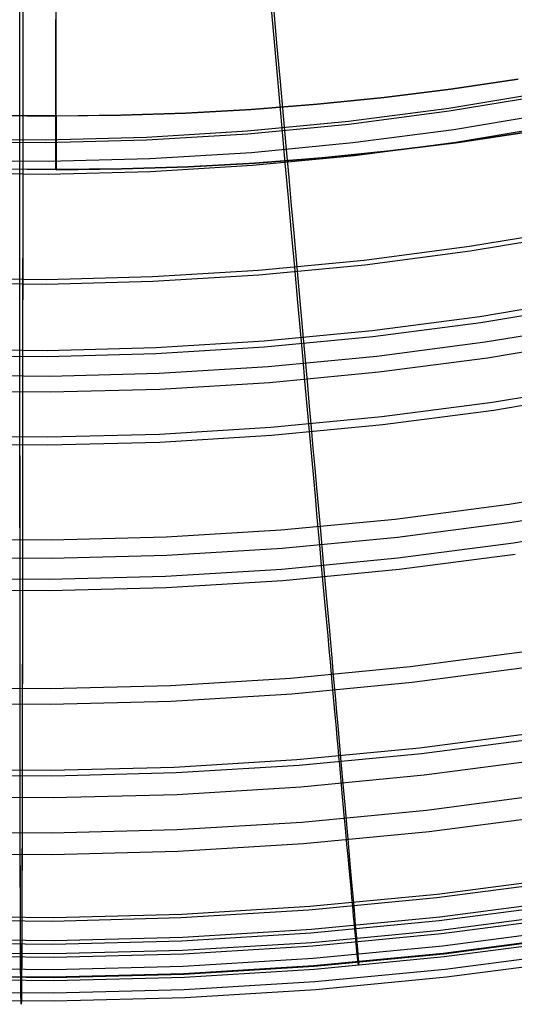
# Model space of a CAD drawing. Header units: millimetres. Extents: x 20498 to 21098, y 1199 to 1799.
# Tile 15 of 110: x 20798 to 20837, y 1199 to 1277. Entities that reach past the tile are written whole.
import ezdxf

# ---------------------------------------------------------------- set-up
doc = ezdxf.new("R2010")
doc.units = ezdxf.units.MM
doc.layers.add('Rico Pouf Ferm Living', color=7, linetype='Continuous', true_color=0x000000)

msp = doc.modelspace()

# ---------------------------------------------------------------- linework, layer by layer
at = {"layer": 'Rico Pouf Ferm Living'}
for p, q in [((20800.563, 1269.548, 65.239), (20800.563, 1728.9, 65.191)), ((20797.906, 1279.761, 381.635), (20797.905, 1276.935, 380.021)), ((20818.009, 1273.958, 57.133), (20817.514, 1279.446, 56.608)), ((20797.907, 1278.902, 383.409), (20797.906, 1276.047, 381.779)), ((20797.678, 1272.861, 55.131), (20797.677, 1278.405, 54.603)), ((20797.679, 1273.043, 57.122), (20797.679, 1278.553, 56.597)), ((20817.834, 1277.832, 380.032), (20818.084, 1275.043, 378.363)), ((20800.532, 1269.554, 10.807), (20800.532, 1277.209, 10.806)), ((20797.905, 1276.935, 380.021), (20797.904, 1274.134, 378.352)), ((20797.906, 1276.047, 381.779), (20797.905, 1273.217, 380.093)), ((20818.084, 1275.043, 378.363), (20818.332, 1272.286, 376.64)), ((20797.904, 1274.134, 378.352), (20797.903, 1271.366, 376.629)), ((20818.493, 1268.598, 57.766), (20818.009, 1273.958, 57.133)), ((20797.905, 1273.217, 380.093), (20797.904, 1270.417, 378.349)), ((20797.678, 1267.436, 55.77), (20797.678, 1272.861, 55.131)), ((20797.68, 1267.661, 57.755), (20797.679, 1273.043, 57.122)), ((20831.863, 1271.678, 10.826), (20837.194, 1272.467, 10.829)), ((20837.225, 1272.462, 65.261), (20831.894, 1271.673, 65.257)), ((20818.332, 1272.286, 376.64), (20818.576, 1269.57, 374.862)), ((20826.556, 1271.017, 10.822), (20831.863, 1271.678, 10.826)), ((20831.894, 1271.673, 65.257), (20826.587, 1271.012, 65.254)), ((20797.903, 1271.366, 376.629), (20797.901, 1268.639, 374.851)), ((20821.279, 1270.483, 10.819), (20826.556, 1271.017, 10.822)), ((20826.587, 1271.012, 65.254), (20821.31, 1270.477, 65.251)), ((20831.731, 1270.175, 57.775), (20839.662, 1271.495, 57.781)), ((20831.763, 1269.952, 55.79), (20839.702, 1271.274, 55.796)), ((20797.904, 1270.417, 378.349), (20797.903, 1267.657, 376.55)), ((20810.825, 1269.782, 10.813), (20816.034, 1270.072, 10.816)), ((20816.065, 1270.066, 65.248), (20810.856, 1269.777, 65.245)), ((20816.034, 1270.072, 10.816), (20821.279, 1270.483, 10.819)), ((20821.31, 1270.477, 65.251), (20816.065, 1270.066, 65.248)), ((20823.758, 1269.131, 57.77), (20831.731, 1270.175, 57.775)), ((20800.532, 1269.554, 10.807), (20795.408, 1269.61, 10.804)), ((20795.438, 1269.605, 65.236), (20800.563, 1269.548, 65.239)), ((20800.532, 1269.554, 10.807), (20805.657, 1269.61, 10.81)), ((20800.532, 1269.459, 10.808), (20800.532, 1269.554, 10.807)), ((20800.532, 1269.364, 10.812), (20800.532, 1269.459, 10.808)), ((20800.532, 1269.268, 10.819), (20800.532, 1269.364, 10.812)), ((20800.532, 1269.171, 10.829), (20800.532, 1269.268, 10.819)), ((20805.688, 1269.605, 65.242), (20800.563, 1269.548, 65.239)), ((20800.563, 1269.548, 65.239), (20800.563, 1269.454, 65.237)), ((20800.563, 1269.454, 65.237), (20800.563, 1269.548, 65.239)), ((20800.563, 1269.454, 65.237), (20800.563, 1269.359, 65.233)), ((20800.563, 1269.359, 65.233), (20800.563, 1269.454, 65.237)), ((20800.563, 1269.359, 65.233), (20800.563, 1269.263, 65.226)), ((20800.563, 1269.263, 65.226), (20800.563, 1269.359, 65.233)), ((20800.563, 1269.263, 65.226), (20800.563, 1269.166, 65.217)), ((20800.563, 1269.166, 65.217), (20800.563, 1269.263, 65.226)), ((20805.657, 1269.61, 10.81), (20810.825, 1269.782, 10.813)), ((20810.856, 1269.777, 65.245), (20805.688, 1269.605, 65.242)), ((20818.576, 1269.57, 374.862), (20818.816, 1266.902, 373.031)), ((20823.783, 1268.908, 55.784), (20831.763, 1269.952, 55.79)), ((20832.119, 1268.487, 373.04), (20840.09, 1269.814, 373.046)), ((20797.901, 1268.639, 374.851), (20797.9, 1265.961, 373.02)), ((20800.532, 1269.074, 10.841), (20800.532, 1269.171, 10.829)), ((20800.532, 1268.976, 10.857), (20800.532, 1269.074, 10.841)), ((20800.532, 1268.878, 10.876), (20800.532, 1268.976, 10.857)), ((20800.532, 1268.78, 10.898), (20800.532, 1268.878, 10.876)), ((20800.532, 1268.681, 10.923), (20800.532, 1268.78, 10.898)), ((20800.532, 1268.582, 10.951), (20800.532, 1268.681, 10.923)), ((20800.532, 1268.482, 10.982), (20800.532, 1268.582, 10.951)), ((20800.532, 1268.383, 11.017), (20800.532, 1268.482, 10.982)), ((20800.563, 1269.166, 65.217), (20800.563, 1269.069, 65.204)), ((20800.563, 1269.069, 65.204), (20800.563, 1269.166, 65.217)), ((20800.563, 1269.069, 65.204), (20800.563, 1268.971, 65.188)), ((20800.563, 1268.971, 65.188), (20800.563, 1269.069, 65.204)), ((20800.563, 1268.971, 65.188), (20800.563, 1268.873, 65.17)), ((20800.563, 1268.873, 65.17), (20800.563, 1268.971, 65.188)), ((20800.563, 1268.873, 65.17), (20800.563, 1268.774, 65.148)), ((20800.563, 1268.774, 65.148), (20800.563, 1268.873, 65.17)), ((20800.563, 1268.774, 65.148), (20800.563, 1268.675, 65.123)), ((20800.563, 1268.675, 65.123), (20800.563, 1268.774, 65.148)), ((20800.563, 1268.675, 65.123), (20800.563, 1268.576, 65.095)), ((20800.563, 1268.576, 65.095), (20800.563, 1268.675, 65.123)), ((20800.563, 1268.576, 65.095), (20800.563, 1268.477, 65.063)), ((20800.563, 1268.477, 65.063), (20800.563, 1268.576, 65.095)), ((20800.563, 1268.477, 65.063), (20800.563, 1268.378, 65.029)), ((20800.563, 1268.378, 65.029), (20800.563, 1268.477, 65.063)), ((20815.754, 1268.365, 57.765), (20823.758, 1269.131, 57.77)), ((20815.771, 1268.14, 55.779), (20823.783, 1268.908, 55.784)), ((20818.743, 1265.828, 58.153), (20818.493, 1268.598, 57.766)), ((20824.107, 1267.438, 373.035), (20832.119, 1268.487, 373.04)), ((20832.269, 1267.482, 374.716), (20840.274, 1268.814, 374.722)), ((20791.651, 1267.737, 57.752), (20799.691, 1267.667, 57.756)), ((20799.691, 1267.667, 57.756), (20807.729, 1267.876, 57.76)), ((20800.532, 1268.284, 11.055), (20800.532, 1268.383, 11.017)), ((20800.533, 1268.185, 11.096), (20800.532, 1268.284, 11.055)), ((20800.533, 1268.086, 11.141), (20800.533, 1268.185, 11.096)), ((20800.533, 1267.988, 11.189), (20800.533, 1268.086, 11.141)), ((20800.533, 1267.89, 11.24), (20800.533, 1267.988, 11.189)), ((20800.533, 1267.793, 11.295), (20800.533, 1267.89, 11.24)), ((20800.533, 1267.696, 11.353), (20800.533, 1267.793, 11.295)), ((20800.533, 1267.6, 11.415), (20800.533, 1267.696, 11.353)), ((20800.563, 1268.378, 65.029), (20800.563, 1268.279, 64.991)), ((20800.563, 1268.279, 64.991), (20800.563, 1268.378, 65.029)), ((20800.563, 1268.279, 64.991), (20800.563, 1268.18, 64.949)), ((20800.563, 1268.18, 64.949), (20800.563, 1268.279, 64.991)), ((20800.563, 1268.18, 64.949), (20800.563, 1268.081, 64.905)), ((20800.563, 1268.081, 64.905), (20800.563, 1268.18, 64.949)), ((20800.563, 1268.081, 64.905), (20800.563, 1267.983, 64.857)), ((20800.563, 1267.983, 64.857), (20800.563, 1268.081, 64.905)), ((20800.563, 1267.983, 64.857), (20800.563, 1267.885, 64.805)), ((20800.563, 1267.885, 64.805), (20800.563, 1267.983, 64.857)), ((20800.563, 1267.885, 64.805), (20800.563, 1267.787, 64.75)), ((20800.563, 1267.787, 64.75), (20800.563, 1267.885, 64.805)), ((20800.563, 1267.787, 64.75), (20800.563, 1267.691, 64.692)), ((20800.563, 1267.691, 64.692), (20800.563, 1267.787, 64.75)), ((20800.563, 1267.691, 64.692), (20800.563, 1267.595, 64.631)), ((20800.563, 1267.595, 64.631), (20800.563, 1267.691, 64.692)), ((20807.729, 1267.876, 57.76), (20815.754, 1268.365, 57.765)), ((20807.737, 1267.652, 55.775), (20815.771, 1268.14, 55.779)), ((20832.446, 1267.463, 16.269), (20837.876, 1268.268, 16.273)), ((20837.888, 1268.265, 38.046), (20832.458, 1267.461, 38.042)), ((20832.471, 1267.459, 59.815), (20837.901, 1268.263, 59.818)), ((20791.644, 1267.512, 55.767), (20799.692, 1267.442, 55.771)), ((20797.679, 1264.627, 56.16), (20797.678, 1267.436, 55.77)), ((20797.68, 1264.88, 58.142), (20797.68, 1267.661, 57.755)), ((20797.903, 1267.657, 376.55), (20797.901, 1264.944, 374.696)), ((20799.692, 1267.442, 55.771), (20807.737, 1267.652, 55.775)), ((20800.533, 1267.505, 11.48), (20800.533, 1267.6, 11.415)), ((20800.533, 1267.411, 11.548), (20800.533, 1267.505, 11.48)), ((20800.533, 1267.318, 11.619), (20800.533, 1267.411, 11.548)), ((20800.533, 1267.226, 11.694), (20800.533, 1267.318, 11.619)), ((20800.533, 1267.135, 11.772), (20800.533, 1267.226, 11.694)), ((20800.533, 1267.046, 11.853), (20800.533, 1267.135, 11.772)), ((20800.533, 1266.959, 11.937), (20800.533, 1267.046, 11.853)), ((20800.533, 1266.873, 12.024), (20800.533, 1266.959, 11.937)), ((20800.563, 1266.954, 64.109), (20800.562, 1266.868, 64.022)), ((20800.562, 1266.868, 64.022), (20800.563, 1266.954, 64.109)), ((20800.563, 1267.595, 64.631), (20800.563, 1267.5, 64.566)), ((20800.563, 1267.5, 64.566), (20800.563, 1267.595, 64.631)), ((20800.563, 1267.5, 64.566), (20800.563, 1267.406, 64.498)), ((20800.563, 1267.406, 64.498), (20800.563, 1267.5, 64.566)), ((20800.563, 1267.406, 64.498), (20800.563, 1267.313, 64.426)), ((20800.563, 1267.313, 64.426), (20800.563, 1267.406, 64.498)), ((20800.563, 1267.313, 64.426), (20800.563, 1267.221, 64.352)), ((20800.563, 1267.221, 64.352), (20800.563, 1267.313, 64.426)), ((20800.563, 1267.221, 64.352), (20800.563, 1267.13, 64.274)), ((20800.563, 1267.13, 64.274), (20800.563, 1267.221, 64.352)), ((20800.563, 1267.13, 64.274), (20800.563, 1267.041, 64.193)), ((20800.563, 1267.041, 64.193), (20800.563, 1267.13, 64.274)), ((20800.563, 1267.041, 64.193), (20800.563, 1266.954, 64.109)), ((20800.563, 1266.954, 64.109), (20800.563, 1267.041, 64.193)), ((20816.064, 1266.668, 373.029), (20824.107, 1267.438, 373.035)), ((20818.816, 1266.902, 373.031), (20819.017, 1264.667, 371.425)), ((20824.223, 1266.429, 374.71), (20832.269, 1267.482, 374.716)), ((20827.041, 1266.79, 16.266), (20832.446, 1267.463, 16.269)), ((20832.458, 1267.461, 38.042), (20827.054, 1266.788, 38.039)), ((20827.066, 1266.786, 59.812), (20832.471, 1267.459, 59.815)), ((20799.921, 1265.967, 373.021), (20807.999, 1266.177, 373.025)), ((20800.533, 1266.788, 12.114), (20800.533, 1266.873, 12.024)), ((20800.533, 1266.706, 12.207), (20800.533, 1266.788, 12.114)), ((20800.533, 1266.625, 12.303), (20800.533, 1266.706, 12.207)), ((20800.533, 1266.546, 12.401), (20800.533, 1266.625, 12.303)), ((20800.533, 1266.469, 12.502), (20800.533, 1266.546, 12.401)), ((20800.533, 1266.394, 12.606), (20800.533, 1266.469, 12.502)), ((20800.533, 1266.322, 12.711), (20800.533, 1266.394, 12.606)), ((20800.533, 1266.251, 12.819), (20800.533, 1266.322, 12.711)), ((20800.534, 1266.183, 12.93), (20800.533, 1266.251, 12.819)), ((20800.534, 1266.118, 13.042), (20800.534, 1266.183, 12.93)), ((20800.534, 1266.054, 13.156), (20800.534, 1266.118, 13.042)), ((20800.562, 1266.868, 64.022), (20800.562, 1266.783, 63.932)), ((20800.562, 1266.783, 63.932), (20800.562, 1266.868, 64.022)), ((20800.562, 1266.783, 63.932), (20800.562, 1266.701, 63.839)), ((20800.562, 1266.701, 63.839), (20800.562, 1266.783, 63.932)), ((20800.562, 1266.701, 63.839), (20800.562, 1266.62, 63.743)), ((20800.562, 1266.62, 63.743), (20800.562, 1266.701, 63.839)), ((20800.562, 1266.62, 63.743), (20800.562, 1266.541, 63.645)), ((20800.562, 1266.541, 63.645), (20800.562, 1266.62, 63.743)), ((20800.562, 1266.541, 63.645), (20800.562, 1266.464, 63.544)), ((20800.562, 1266.464, 63.544), (20800.562, 1266.541, 63.645)), ((20800.562, 1266.464, 63.544), (20800.562, 1266.389, 63.44)), ((20800.562, 1266.389, 63.44), (20800.562, 1266.464, 63.544)), ((20800.562, 1266.389, 63.44), (20800.562, 1266.317, 63.335)), ((20800.562, 1266.317, 63.335), (20800.562, 1266.389, 63.44)), ((20800.562, 1266.317, 63.335), (20800.562, 1266.246, 63.227)), ((20800.562, 1266.246, 63.227), (20800.562, 1266.317, 63.335)), ((20800.562, 1266.246, 63.227), (20800.562, 1266.178, 63.116)), ((20800.562, 1266.178, 63.116), (20800.562, 1266.246, 63.227)), ((20800.562, 1266.178, 63.116), (20800.562, 1266.113, 63.004)), ((20800.562, 1266.113, 63.004), (20800.562, 1266.178, 63.116)), ((20800.562, 1266.113, 63.004), (20800.562, 1266.049, 62.89)), ((20800.562, 1266.049, 62.89), (20800.562, 1266.113, 63.004)), ((20807.999, 1266.177, 373.025), (20816.064, 1266.668, 373.029)), ((20816.144, 1265.655, 374.705), (20824.223, 1266.429, 374.71)), ((20816.324, 1265.828, 16.26), (20821.666, 1266.246, 16.263)), ((20821.678, 1266.244, 38.036), (20816.336, 1265.825, 38.033)), ((20816.349, 1265.823, 59.805), (20821.691, 1266.242, 59.809)), ((20821.666, 1266.246, 16.263), (20827.041, 1266.79, 16.266)), ((20827.054, 1266.788, 38.039), (20821.678, 1266.244, 38.036)), ((20821.691, 1266.242, 59.809), (20827.066, 1266.786, 59.812)), ((20791.842, 1266.037, 373.017), (20799.921, 1265.967, 373.021)), ((20795.316, 1265.357, 16.247), (20800.535, 1265.3, 16.25)), ((20800.548, 1265.298, 38.023), (20795.328, 1265.355, 38.02)), ((20800.56, 1265.296, 59.796), (20795.34, 1265.353, 59.793)), ((20797.9, 1265.961, 373.02), (20797.899, 1263.716, 371.414)), ((20800.534, 1265.993, 13.272), (20800.534, 1266.054, 13.156)), ((20800.534, 1265.935, 13.389), (20800.534, 1265.993, 13.272)), ((20800.534, 1265.879, 13.508), (20800.534, 1265.935, 13.389)), ((20800.534, 1265.826, 13.629), (20800.534, 1265.879, 13.508)), ((20800.534, 1265.775, 13.75), (20800.534, 1265.826, 13.629)), ((20800.534, 1265.727, 13.873), (20800.534, 1265.775, 13.75)), ((20800.534, 1265.682, 13.997), (20800.534, 1265.727, 13.873)), ((20800.534, 1265.639, 14.121), (20800.534, 1265.682, 13.997)), ((20800.534, 1265.599, 14.247), (20800.534, 1265.639, 14.121)), ((20800.534, 1265.561, 14.373), (20800.534, 1265.599, 14.247)), ((20800.534, 1265.526, 14.499), (20800.534, 1265.561, 14.373)), ((20800.535, 1265.494, 14.626), (20800.534, 1265.526, 14.499)), ((20800.535, 1265.464, 14.753), (20800.535, 1265.494, 14.626)), ((20800.535, 1265.437, 14.88), (20800.535, 1265.464, 14.753)), ((20800.535, 1265.412, 15.006), (20800.535, 1265.437, 14.88)), ((20800.535, 1265.39, 15.133), (20800.535, 1265.412, 15.006)), ((20800.535, 1265.371, 15.26), (20800.535, 1265.39, 15.133)), ((20800.535, 1265.354, 15.386), (20800.535, 1265.371, 15.26)), ((20800.535, 1265.3, 16.25), (20805.755, 1265.357, 16.253)), ((20800.535, 1265.339, 15.512), (20800.535, 1265.354, 15.386)), ((20800.535, 1265.327, 15.637), (20800.535, 1265.339, 15.512)), ((20800.535, 1265.317, 15.761), (20800.535, 1265.327, 15.637)), ((20805.767, 1265.355, 38.026), (20800.548, 1265.298, 38.023)), ((20800.56, 1265.296, 59.796), (20805.78, 1265.353, 59.799)), ((20800.561, 1265.335, 60.534), (20800.56, 1265.323, 60.409)), ((20800.56, 1265.323, 60.409), (20800.561, 1265.335, 60.534)), ((20800.562, 1265.77, 62.296), (20800.561, 1265.722, 62.173)), ((20800.561, 1265.722, 62.173), (20800.562, 1265.77, 62.296)), ((20800.561, 1265.722, 62.173), (20800.561, 1265.677, 62.049)), ((20800.561, 1265.677, 62.049), (20800.561, 1265.722, 62.173)), ((20800.561, 1265.677, 62.049), (20800.561, 1265.634, 61.925)), ((20800.561, 1265.634, 61.925), (20800.561, 1265.677, 62.049)), ((20800.561, 1265.634, 61.925), (20800.561, 1265.594, 61.799)), ((20800.561, 1265.594, 61.799), (20800.561, 1265.634, 61.925)), ((20800.561, 1265.594, 61.799), (20800.561, 1265.556, 61.674)), ((20800.561, 1265.556, 61.674), (20800.561, 1265.594, 61.799)), ((20800.561, 1265.556, 61.674), (20800.561, 1265.522, 61.547)), ((20800.561, 1265.522, 61.547), (20800.561, 1265.556, 61.674)), ((20800.561, 1265.522, 61.547), (20800.561, 1265.489, 61.421)), ((20800.561, 1265.489, 61.421), (20800.561, 1265.522, 61.547)), ((20800.561, 1265.489, 61.421), (20800.561, 1265.46, 61.294)), ((20800.561, 1265.46, 61.294), (20800.561, 1265.489, 61.421)), ((20800.561, 1265.46, 61.294), (20800.561, 1265.432, 61.167)), ((20800.561, 1265.432, 61.167), (20800.561, 1265.46, 61.294)), ((20800.561, 1265.432, 61.167), (20800.561, 1265.408, 61.04)), ((20800.561, 1265.408, 61.04), (20800.561, 1265.432, 61.167)), ((20800.561, 1265.408, 61.04), (20800.561, 1265.386, 60.913)), ((20800.561, 1265.386, 60.913), (20800.561, 1265.408, 61.04)), ((20800.561, 1265.386, 60.913), (20800.561, 1265.366, 60.786)), ((20800.561, 1265.366, 60.786), (20800.561, 1265.386, 60.913)), ((20800.561, 1265.366, 60.786), (20800.561, 1265.349, 60.66)), ((20800.561, 1265.349, 60.66), (20800.561, 1265.366, 60.786)), ((20800.561, 1265.349, 60.66), (20800.561, 1265.335, 60.534)), ((20800.561, 1265.335, 60.534), (20800.561, 1265.349, 60.66)), ((20800.562, 1266.049, 62.89), (20800.562, 1265.989, 62.774)), ((20800.562, 1265.989, 62.774), (20800.562, 1266.049, 62.89)), ((20800.562, 1265.989, 62.774), (20800.562, 1265.93, 62.657)), ((20800.562, 1265.93, 62.657), (20800.562, 1265.989, 62.774)), ((20800.562, 1265.93, 62.657), (20800.562, 1265.874, 62.538)), ((20800.562, 1265.874, 62.538), (20800.562, 1265.93, 62.657)), ((20800.562, 1265.874, 62.538), (20800.562, 1265.821, 62.418)), ((20800.562, 1265.821, 62.418), (20800.562, 1265.874, 62.538)), ((20800.562, 1265.821, 62.418), (20800.562, 1265.77, 62.296)), ((20800.562, 1265.77, 62.296), (20800.562, 1265.821, 62.418)), ((20805.755, 1265.357, 16.253), (20811.019, 1265.532, 16.257)), ((20811.031, 1265.53, 38.029), (20805.767, 1265.355, 38.026)), ((20805.78, 1265.353, 59.799), (20811.044, 1265.528, 59.802)), ((20808.044, 1265.162, 374.701), (20816.144, 1265.655, 374.705)), ((20811.019, 1265.532, 16.257), (20816.324, 1265.828, 16.26)), ((20816.336, 1265.825, 38.033), (20811.031, 1265.53, 38.029)), ((20811.044, 1265.528, 59.802), (20816.349, 1265.823, 59.805)), ((20818.994, 1263.054, 58.591), (20818.743, 1265.828, 58.153)), ((20791.817, 1265.021, 374.693), (20799.931, 1264.951, 374.696)), ((20797.679, 1261.808, 56.604), (20797.679, 1264.627, 56.16)), ((20797.68, 1262.094, 58.58), (20797.68, 1264.88, 58.142)), ((20797.901, 1264.944, 374.696), (20797.9, 1262.67, 373.068)), ((20799.931, 1264.951, 374.696), (20808.044, 1265.162, 374.701)), ((20800.535, 1265.309, 15.885), (20800.535, 1265.317, 15.761)), ((20800.535, 1265.304, 16.008), (20800.535, 1265.309, 15.885)), ((20800.535, 1265.3, 16.25), (20800.535, 1265.304, 16.008)), ((20800.56, 1265.296, 59.796), (20800.535, 1265.3, 16.25)), ((20800.56, 1265.323, 60.409), (20800.56, 1265.313, 60.285)), ((20800.56, 1265.313, 60.285), (20800.56, 1265.323, 60.409)), ((20800.56, 1265.313, 60.285), (20800.56, 1265.305, 60.161)), ((20800.56, 1265.305, 60.161), (20800.56, 1265.313, 60.285)), ((20800.56, 1265.305, 60.161), (20800.56, 1265.3, 60.039)), ((20800.56, 1265.3, 60.039), (20800.56, 1265.305, 60.161)), ((20800.56, 1265.3, 60.039), (20800.56, 1265.296, 59.796)), ((20800.56, 1265.296, 59.796), (20800.56, 1265.3, 60.039)), ((20819.017, 1264.667, 371.425), (20819.215, 1262.466, 369.775)), ((20797.899, 1263.716, 371.414), (20797.898, 1261.506, 369.763)), ((20819.243, 1260.295, 59.086), (20818.994, 1263.054, 58.591)), ((20797.9, 1262.67, 373.068), (20797.899, 1260.428, 371.394)), ((20819.215, 1262.466, 369.775), (20819.409, 1260.298, 368.077)), ((20797.679, 1259, 57.105), (20797.679, 1261.808, 56.604)), ((20797.681, 1259.324, 59.075), (20797.68, 1262.094, 58.58)), ((20797.898, 1261.506, 369.763), (20797.897, 1259.329, 368.065)), ((20797.899, 1260.428, 371.394), (20797.898, 1258.22, 369.672)), ((20819.489, 1257.574, 59.643), (20819.243, 1260.295, 59.086)), ((20819.409, 1260.298, 368.077), (20819.601, 1258.163, 366.33)), ((20833.359, 1259.226, 59.652), (20841.669, 1260.609, 59.659)), ((20833.412, 1258.861, 57.692), (20841.735, 1260.246, 57.699)), ((20797.681, 1256.592, 59.631), (20797.681, 1259.324, 59.075)), ((20797.897, 1259.329, 368.065), (20797.896, 1257.186, 366.318)), ((20825.006, 1258.133, 59.647), (20833.359, 1259.226, 59.652)), ((20797.68, 1256.223, 57.671), (20797.679, 1259, 57.105)), ((20825.046, 1257.766, 57.686), (20833.412, 1258.861, 57.692)), ((20797.898, 1258.22, 369.672), (20797.897, 1256.045, 367.899)), ((20816.619, 1257.329, 59.641), (20825.006, 1258.133, 59.647)), ((20816.647, 1256.962, 57.681), (20825.046, 1257.766, 57.686)), ((20819.743, 1254.759, 60.304), (20819.489, 1257.574, 59.643)), ((20819.601, 1258.163, 366.33), (20819.79, 1256.06, 364.531)), ((20797.896, 1257.186, 366.318), (20797.894, 1255.074, 364.519)), ((20799.789, 1256.599, 59.632), (20808.21, 1256.818, 59.637)), ((20808.21, 1256.818, 59.637), (20816.619, 1257.329, 59.641)), ((20808.225, 1256.449, 57.676), (20816.647, 1256.962, 57.681)), ((20791.353, 1256.303, 57.668), (20799.79, 1256.229, 57.672)), ((20791.364, 1256.672, 59.629), (20799.789, 1256.599, 59.632)), ((20797.68, 1253.343, 58.345), (20797.68, 1256.223, 57.671)), ((20797.682, 1253.766, 60.292), (20797.681, 1256.592, 59.631)), ((20797.897, 1256.045, 367.899), (20797.895, 1253.903, 366.073)), ((20799.79, 1256.229, 57.672), (20808.225, 1256.449, 57.676)), ((20819.79, 1256.06, 364.531), (20819.975, 1253.99, 362.679)), ((20797.894, 1255.074, 364.519), (20797.893, 1252.995, 362.667)), ((20819.869, 1253.363, 60.67), (20819.743, 1254.759, 60.304)), ((20834.186, 1253.661, 61.07), (20842.689, 1255.076, 61.077)), ((20834.257, 1253.183, 59.139), (20842.776, 1254.601, 59.145)), ((20797.682, 1252.364, 60.658), (20797.682, 1253.766, 60.292)), ((20797.895, 1253.903, 366.073), (20797.894, 1251.792, 364.192)), ((20819.975, 1253.99, 362.679), (20820.158, 1251.95, 360.77)), ((20825.64, 1252.542, 61.064), (20834.186, 1253.661, 61.07)), ((20797.68, 1251.911, 58.718), (20797.68, 1253.343, 58.345)), ((20797.893, 1252.995, 362.667), (20797.892, 1250.948, 360.758)), ((20819.995, 1251.971, 61.06), (20819.869, 1253.363, 60.67)), ((20825.693, 1252.062, 59.133), (20834.257, 1253.183, 59.139)), ((20834.616, 1251.643, 358.812), (20843.171, 1253.067, 358.819)), ((20797.682, 1250.966, 61.048), (20797.682, 1252.364, 60.658)), ((20817.059, 1251.721, 61.059), (20825.64, 1252.542, 61.064)), ((20817.096, 1251.239, 59.128), (20825.693, 1252.062, 59.133)), ((20797.681, 1250.482, 59.117), (20797.68, 1251.911, 58.718)), ((20797.894, 1251.792, 364.192), (20797.893, 1249.713, 362.254)), ((20808.455, 1251.197, 61.054), (20817.059, 1251.721, 61.059)), ((20820.151, 1250.242, 61.586), (20819.995, 1251.971, 61.06)), ((20820.158, 1251.95, 360.77), (20820.339, 1249.942, 358.803)), ((20826.018, 1250.517, 358.806), (20834.616, 1251.643, 358.812)), ((20834.803, 1250.391, 360.278), (20843.401, 1251.821, 360.285)), ((20791.205, 1250.564, 59.114), (20799.841, 1250.489, 59.118)), ((20791.219, 1251.048, 61.046), (20799.838, 1250.973, 61.049)), ((20797.682, 1249.23, 61.574), (20797.682, 1250.966, 61.048)), ((20797.892, 1250.948, 360.758), (20797.89, 1248.931, 358.791)), ((20799.838, 1250.973, 61.049), (20808.455, 1251.197, 61.054)), ((20799.841, 1250.489, 59.118), (20808.475, 1250.714, 59.123)), ((20808.475, 1250.714, 59.123), (20817.096, 1251.239, 59.128)), ((20817.385, 1249.691, 358.801), (20826.018, 1250.517, 358.806)), ((20797.681, 1248.706, 59.655), (20797.681, 1250.482, 59.117)), ((20820.305, 1248.545, 62.146), (20820.151, 1250.242, 61.586)), ((20820.339, 1249.942, 358.803), (20820.494, 1248.208, 357.031)), ((20826.161, 1249.259, 360.272), (20834.803, 1250.391, 360.278)), ((20791.388, 1249.013, 358.788), (20800.06, 1248.938, 358.792)), ((20797.683, 1247.526, 62.134), (20797.682, 1249.23, 61.574)), ((20797.893, 1249.713, 362.254), (20797.891, 1247.665, 360.257)), ((20800.06, 1248.938, 358.792), (20808.729, 1249.164, 358.796)), ((20808.729, 1249.164, 358.796), (20817.385, 1249.691, 358.801)), ((20817.485, 1248.428, 360.267), (20826.161, 1249.259, 360.272)), ((20797.682, 1246.963, 60.228), (20797.681, 1248.706, 59.655)), ((20797.89, 1248.931, 358.791), (20797.889, 1247.191, 357.019)), ((20808.785, 1247.899, 360.262), (20817.485, 1248.428, 360.267)), ((20820.458, 1246.85, 62.749), (20820.305, 1248.545, 62.146)), ((20820.494, 1248.208, 357.031), (20820.646, 1246.514, 355.229)), ((20835.197, 1246.867, 63.413), (20843.935, 1248.321, 63.42)), ((20791.356, 1247.748, 360.254), (20800.072, 1247.672, 360.258)), ((20797.683, 1245.825, 62.737), (20797.683, 1247.526, 62.134)), ((20797.891, 1247.665, 360.257), (20797.89, 1245.898, 358.457)), ((20800.072, 1247.672, 360.258), (20808.785, 1247.899, 360.262)), ((20835.29, 1246.239, 61.533), (20844.05, 1247.697, 61.54)), ((20797.682, 1245.224, 60.844), (20797.682, 1246.963, 60.228)), ((20797.889, 1247.191, 357.019), (20797.888, 1245.489, 355.217)), ((20820.614, 1245.129, 63.404), (20820.458, 1246.85, 62.749)), ((20826.414, 1245.717, 63.407), (20835.197, 1246.867, 63.413)), ((20797.684, 1244.097, 63.391), (20797.683, 1245.825, 62.737)), ((20797.89, 1245.898, 358.457), (20797.889, 1244.17, 356.628)), ((20820.646, 1246.514, 355.229), (20820.795, 1244.855, 353.395)), ((20826.485, 1245.087, 61.527), (20835.29, 1246.239, 61.533)), ((20797.682, 1243.462, 61.511), (20797.682, 1245.224, 60.844)), ((20797.888, 1245.489, 355.217), (20797.887, 1243.824, 353.382)), ((20817.597, 1244.872, 63.402), (20826.414, 1245.717, 63.407)), ((20817.645, 1244.24, 61.522), (20826.485, 1245.087, 61.527)), ((20820.873, 1242.257, 64.581), (20820.614, 1245.129, 63.404)), ((20799.9, 1244.104, 63.392), (20808.755, 1244.334, 63.397)), ((20808.755, 1244.334, 63.397), (20817.597, 1244.872, 63.402)), ((20820.795, 1244.855, 353.395), (20820.94, 1243.23, 351.526)), ((20791.024, 1243.547, 61.508), (20799.904, 1243.47, 61.512)), ((20791.042, 1244.18, 63.388), (20799.9, 1244.104, 63.392)), ((20797.685, 1241.213, 64.568), (20797.684, 1244.097, 63.391)), ((20797.887, 1243.824, 353.382), (20797.885, 1242.192, 351.514)), ((20797.889, 1244.17, 356.628), (20797.888, 1242.48, 354.766)), ((20799.904, 1243.47, 61.512), (20808.781, 1243.701, 61.517)), ((20808.781, 1243.701, 61.517), (20817.645, 1244.24, 61.522)), ((20797.683, 1240.525, 62.71), (20797.682, 1243.462, 61.511)), ((20820.94, 1243.23, 351.526), (20821.083, 1241.634, 349.622)), ((20797.885, 1242.192, 351.514), (20797.884, 1240.59, 349.609)), ((20797.888, 1242.48, 354.766), (20797.886, 1240.823, 352.869)), ((20821.002, 1240.829, 65.21), (20820.873, 1242.257, 64.581)), ((20797.685, 1239.779, 65.197), (20797.685, 1241.213, 64.568)), ((20821.083, 1241.634, 349.622), (20821.224, 1240.065, 347.678)), ((20797.684, 1239.062, 63.352), (20797.683, 1240.525, 62.71)), ((20797.884, 1240.59, 349.609), (20797.883, 1239.014, 347.666)), ((20797.886, 1240.823, 352.869), (20797.885, 1239.198, 350.937)), ((20821.131, 1239.411, 65.867), (20821.002, 1240.829, 65.21)), ((20797.686, 1238.355, 65.854), (20797.685, 1239.779, 65.197)), ((20821.224, 1240.065, 347.678), (20821.499, 1236.995, 343.668)), ((20836.521, 1238.785, 343.678), (20845.521, 1240.283, 343.685)), ((20797.684, 1237.605, 64.024), (20797.684, 1239.062, 63.352)), ((20797.883, 1239.014, 347.666), (20797.88, 1235.932, 343.655)), ((20797.885, 1239.198, 350.937), (20797.884, 1237.6, 348.966)), ((20821.258, 1238.006, 66.553), (20821.131, 1239.411, 65.867)), ((20836.735, 1237.346, 344.926), (20845.785, 1238.852, 344.933)), ((20797.686, 1236.944, 66.54), (20797.686, 1238.355, 65.854)), ((20821.384, 1236.617, 67.27), (20821.258, 1238.006, 66.553)), ((20827.474, 1237.6, 343.672), (20836.521, 1238.785, 343.678)), ((20797.685, 1236.16, 64.727), (20797.684, 1237.605, 64.024)), ((20797.884, 1237.6, 348.966), (20797.881, 1234.477, 344.903)), ((20818.391, 1236.731, 343.666), (20827.474, 1237.6, 343.672)), ((20827.638, 1236.155, 344.92), (20836.735, 1237.346, 344.926)), ((20836.857, 1235.717, 68.81), (20845.98, 1237.235, 68.817)), ((20797.687, 1235.55, 67.257), (20797.686, 1236.944, 66.54)), ((20809.284, 1236.177, 343.661), (20818.391, 1236.731, 343.666)), ((20821.508, 1235.248, 68.019), (20821.384, 1236.617, 67.27)), ((20821.499, 1236.995, 343.668), (20821.75, 1234.191, 339.752)), ((20791.039, 1236.018, 343.652), (20800.162, 1235.939, 343.656)), ((20797.685, 1234.729, 65.463), (20797.685, 1236.16, 64.727)), ((20797.88, 1235.932, 343.655), (20797.877, 1233.116, 339.739)), ((20800.162, 1235.939, 343.656), (20809.284, 1236.177, 343.661)), ((20818.505, 1235.281, 344.914), (20827.638, 1236.155, 344.92)), ((20827.686, 1234.516, 68.804), (20836.857, 1235.717, 68.81)), ((20797.687, 1234.176, 68.006), (20797.687, 1235.55, 67.257)), ((20809.347, 1234.724, 344.909), (20818.505, 1235.281, 344.914)), ((20821.629, 1233.902, 68.8), (20821.508, 1235.248, 68.019)), ((20791.002, 1234.564, 344.9), (20800.176, 1234.485, 344.904)), ((20797.686, 1233.315, 66.233), (20797.685, 1234.729, 65.463)), ((20797.688, 1232.824, 68.787), (20797.687, 1234.176, 68.006)), ((20797.881, 1234.477, 344.903), (20797.878, 1231.625, 340.936)), ((20800.176, 1234.485, 344.904), (20809.347, 1234.724, 344.909)), ((20818.479, 1233.634, 68.798), (20827.686, 1234.516, 68.804)), ((20821.75, 1234.191, 339.752), (20821.987, 1231.533, 335.775)), ((20827.787, 1233.62, 67.054), (20836.989, 1234.825, 67.061)), ((20809.247, 1233.073, 68.793), (20818.479, 1233.634, 68.798)), ((20818.549, 1232.735, 67.049), (20827.787, 1233.62, 67.054)), ((20821.733, 1232.754, 69.505), (20821.629, 1233.902, 68.8)), ((20790.753, 1232.912, 68.784), (20800.001, 1232.832, 68.788)), ((20797.686, 1231.923, 67.038), (20797.686, 1233.315, 66.233)), ((20797.688, 1231.672, 69.492), (20797.688, 1232.824, 68.787)), ((20797.877, 1233.116, 339.739), (20797.874, 1230.447, 335.762)), ((20800.001, 1232.832, 68.788), (20809.247, 1233.073, 68.793)), ((20809.285, 1232.172, 67.043), (20818.549, 1232.735, 67.049)), ((20821.836, 1231.623, 70.24), (20821.733, 1232.754, 69.505)), ((20790.728, 1232.01, 67.034), (20800.008, 1231.93, 67.039)), ((20797.687, 1230.732, 67.766), (20797.686, 1231.923, 67.038)), ((20800.008, 1231.93, 67.039), (20809.285, 1232.172, 67.043)), ((20797.689, 1230.536, 70.227), (20797.688, 1231.672, 69.492)), ((20797.878, 1231.625, 340.936), (20797.875, 1228.919, 336.905)), ((20821.937, 1230.51, 71.006), (20821.836, 1231.623, 70.24)), ((20821.987, 1231.533, 335.775), (20822.212, 1229.015, 331.72)), ((20797.688, 1229.557, 68.527), (20797.687, 1230.732, 67.766)), ((20797.689, 1229.418, 70.992), (20797.689, 1230.536, 70.227)), ((20797.874, 1230.447, 335.762), (20797.872, 1227.919, 331.707)), ((20822.036, 1229.417, 71.803), (20821.937, 1230.51, 71.006)), ((20797.688, 1228.398, 69.32), (20797.688, 1229.557, 68.527)), ((20797.69, 1228.321, 71.79), (20797.689, 1229.418, 70.992)), ((20797.875, 1228.919, 336.905), (20797.872, 1226.355, 332.791)), ((20822.133, 1228.345, 72.633), (20822.036, 1229.417, 71.803)), ((20822.212, 1229.015, 331.72), (20822.32, 1227.807, 329.658)), ((20797.689, 1227.258, 70.148), (20797.688, 1228.398, 69.32)), ((20797.69, 1227.245, 72.62), (20797.69, 1228.321, 71.79)), ((20797.872, 1227.919, 331.707), (20797.87, 1226.706, 329.645)), ((20822.228, 1227.296, 73.499), (20822.133, 1228.345, 72.633)), ((20797.689, 1226.138, 71.013), (20797.689, 1227.258, 70.148)), ((20797.691, 1226.192, 73.485), (20797.69, 1227.245, 72.62)), ((20822.321, 1226.271, 74.4), (20822.228, 1227.296, 73.499)), ((20822.32, 1227.807, 329.658), (20822.425, 1226.633, 327.569)), ((20828.665, 1225.906, 75.343), (20838.134, 1227.146, 75.349)), ((20797.87, 1226.706, 329.645), (20797.869, 1225.527, 327.556)), ((20797.872, 1226.355, 332.791), (20797.871, 1225.125, 330.698)), ((20822.425, 1226.633, 327.569), (20822.527, 1225.492, 325.452)), ((20797.69, 1225.039, 71.915), (20797.689, 1226.138, 71.013)), ((20797.692, 1225.163, 74.387), (20797.691, 1226.192, 73.485)), ((20797.869, 1225.527, 327.556), (20797.867, 1224.381, 325.439)), ((20819.159, 1224.996, 75.337), (20828.665, 1225.906, 75.343)), ((20822.412, 1225.272, 75.339), (20822.321, 1226.271, 74.4)), ((20828.804, 1224.669, 73.857), (20838.316, 1225.914, 73.863)), ((20797.691, 1223.964, 72.857), (20797.69, 1225.039, 71.915)), ((20797.692, 1224.16, 75.326), (20797.692, 1225.163, 74.387)), ((20797.871, 1225.125, 330.698), (20797.869, 1223.928, 328.578)), ((20809.627, 1224.416, 75.331), (20819.159, 1224.996, 75.337)), ((20822.494, 1224.359, 76.256), (20822.412, 1225.272, 75.339)), ((20822.527, 1225.492, 325.452), (20822.626, 1224.382, 323.304)), ((20790.532, 1224.25, 75.322), (20800.081, 1224.167, 75.327)), ((20797.691, 1222.914, 73.839), (20797.691, 1223.964, 72.857)), ((20797.693, 1223.243, 76.242), (20797.692, 1224.16, 75.326)), ((20797.867, 1224.381, 325.439), (20797.866, 1223.268, 323.291)), ((20800.081, 1224.167, 75.327), (20809.627, 1224.416, 75.331)), ((20819.255, 1223.754, 73.851), (20828.804, 1224.669, 73.857)), ((20822.574, 1223.479, 77.197), (20822.494, 1224.359, 76.256)), ((20822.626, 1224.382, 323.304), (20822.722, 1223.305, 321.123)), ((20797.694, 1222.359, 77.184), (20797.693, 1223.243, 76.242)), ((20797.866, 1223.268, 323.291), (20797.864, 1222.186, 321.11)), ((20797.869, 1223.928, 328.578), (20797.868, 1222.765, 326.429)), ((20809.68, 1223.172, 73.845), (20819.255, 1223.754, 73.851)), ((20822.652, 1222.63, 78.165), (20822.574, 1223.479, 77.197)), ((20822.722, 1223.305, 321.123), (20822.815, 1222.258, 318.907)), ((20790.499, 1223.005, 73.836), (20800.091, 1222.922, 73.841)), ((20797.692, 1221.954, 74.8), (20797.691, 1222.914, 73.839)), ((20797.868, 1222.765, 326.429), (20797.866, 1221.634, 324.248)), ((20800.091, 1222.922, 73.841), (20809.68, 1223.172, 73.845)), ((20822.726, 1221.811, 79.16), (20822.652, 1222.63, 78.165)), ((20797.693, 1221.028, 75.786), (20797.692, 1221.954, 74.8)), ((20797.694, 1221.506, 78.152), (20797.694, 1222.359, 77.184)), ((20797.864, 1222.186, 321.11), (20797.863, 1221.135, 318.893)), ((20797.866, 1221.634, 324.248), (20797.865, 1220.536, 322.035)), ((20822.798, 1221.02, 80.181), (20822.726, 1221.811, 79.16)), ((20822.815, 1222.258, 318.907), (20822.905, 1221.242, 316.653)), ((20797.693, 1220.135, 76.8), (20797.693, 1221.028, 75.786)), ((20797.695, 1220.684, 79.146), (20797.694, 1221.506, 78.152)), ((20797.863, 1221.135, 318.893), (20797.861, 1220.114, 316.64)), ((20822.867, 1220.258, 81.231), (20822.798, 1221.02, 80.181)), ((20822.905, 1221.242, 316.653), (20822.993, 1220.255, 314.36)), ((20797.694, 1219.274, 77.841), (20797.693, 1220.135, 76.8)), ((20797.696, 1219.89, 80.168), (20797.695, 1220.684, 79.146)), ((20797.861, 1220.114, 316.64), (20797.859, 1219.124, 314.346)), ((20797.865, 1220.536, 322.035), (20797.863, 1219.469, 319.786)), ((20822.934, 1219.521, 82.309), (20822.867, 1220.258, 81.231)), ((20822.993, 1220.255, 314.36), (20823.161, 1218.369, 309.644)), ((20829.4, 1219.458, 83.421), (20839.091, 1220.726, 83.428)), ((20829.562, 1219.018, 309.648), (20839.255, 1220.287, 309.655)), ((20797.695, 1218.444, 78.91), (20797.694, 1219.274, 77.841)), ((20797.696, 1219.124, 81.217), (20797.696, 1219.89, 80.168)), ((20797.863, 1219.469, 319.786), (20797.862, 1218.434, 317.499)), ((20819.67, 1218.526, 83.415), (20829.4, 1219.458, 83.421)), ((20822.999, 1218.809, 83.417), (20822.934, 1219.521, 82.309)), ((20797.697, 1218.385, 82.296), (20797.696, 1219.124, 81.217)), ((20797.859, 1219.124, 314.346), (20797.856, 1217.23, 309.631)), ((20809.914, 1217.932, 83.409), (20819.67, 1218.526, 83.415)), ((20819.831, 1218.086, 309.642), (20829.562, 1219.018, 309.648)), ((20823.062, 1218.121, 84.554), (20822.999, 1218.809, 83.417)), ((20829.757, 1217.308, 310.409), (20839.509, 1218.584, 310.415)), ((20790.369, 1217.763, 83.4), (20800.143, 1217.678, 83.404)), ((20797.696, 1217.644, 80.007), (20797.695, 1218.444, 78.91)), ((20797.698, 1217.67, 83.403), (20797.697, 1218.385, 82.296)), ((20797.862, 1218.434, 317.499), (20797.86, 1217.429, 315.172)), ((20800.143, 1217.678, 83.404), (20809.914, 1217.932, 83.409)), ((20810.074, 1217.493, 309.637), (20819.831, 1218.086, 309.642)), ((20823.123, 1217.455, 85.722), (20823.062, 1218.121, 84.554)), ((20823.161, 1218.369, 309.644), (20823.318, 1216.596, 304.747)), ((20790.527, 1217.323, 309.627), (20800.302, 1217.238, 309.632)), ((20797.696, 1216.871, 81.132), (20797.696, 1217.644, 80.007)), ((20797.699, 1216.979, 84.54), (20797.698, 1217.67, 83.403)), ((20797.7, 1216.31, 85.708), (20797.699, 1216.979, 84.54)), ((20797.856, 1217.23, 309.631), (20797.853, 1215.449, 304.734)), ((20797.86, 1217.429, 315.172), (20797.857, 1215.509, 310.391)), ((20800.302, 1217.238, 309.632), (20810.074, 1217.493, 309.637)), ((20819.966, 1216.37, 310.402), (20829.757, 1217.308, 310.409)), ((20823.181, 1216.81, 86.921), (20823.123, 1217.455, 85.722)), ((20797.697, 1216.126, 82.286), (20797.696, 1216.871, 81.132)), ((20797.7, 1215.663, 86.907), (20797.7, 1216.31, 85.708)), ((20810.149, 1215.773, 310.397), (20819.966, 1216.37, 310.402)), ((20823.238, 1216.186, 88.152), (20823.181, 1216.81, 86.921)), ((20823.294, 1215.58, 89.415), (20823.238, 1216.186, 88.152)), ((20823.318, 1216.596, 304.747), (20823.466, 1214.932, 299.686)), ((20790.482, 1215.602, 310.388), (20800.317, 1215.517, 310.392)), ((20797.698, 1215.407, 83.47), (20797.697, 1216.126, 82.286)), ((20797.699, 1214.713, 84.683), (20797.698, 1215.407, 83.47)), ((20797.701, 1215.036, 88.138), (20797.7, 1215.663, 86.907)), ((20797.853, 1215.449, 304.734), (20797.849, 1213.779, 299.672)), ((20797.857, 1215.509, 310.391), (20797.853, 1213.706, 305.432)), ((20800.317, 1215.517, 310.392), (20810.149, 1215.773, 310.397)), ((20823.347, 1214.993, 90.71), (20823.294, 1215.58, 89.415)), ((20829.963, 1214.527, 93.406), (20839.825, 1215.818, 93.413)), ((20797.7, 1214.042, 85.926), (20797.699, 1214.713, 84.683)), ((20797.702, 1214.428, 89.401), (20797.701, 1215.036, 88.138)), ((20823.4, 1214.422, 92.039), (20823.347, 1214.993, 90.71)), ((20823.466, 1214.932, 299.686), (20823.603, 1213.378, 294.485)), ((20797.701, 1213.394, 87.199), (20797.7, 1214.042, 85.926)), ((20797.703, 1213.838, 90.696), (20797.702, 1214.428, 89.401)), ((20797.704, 1213.265, 92.025), (20797.703, 1213.838, 90.696)), ((20820.063, 1213.579, 93.4), (20829.963, 1214.527, 93.406)), ((20823.45, 1213.867, 93.402), (20823.4, 1214.422, 92.039)), ((20823.548, 1212.802, 96.227), (20823.45, 1213.867, 93.402)), ((20830.156, 1212.828, 92.619), (20840.076, 1214.127, 92.626)), ((20797.702, 1212.766, 88.502), (20797.701, 1213.394, 87.199)), ((20797.705, 1212.708, 93.388), (20797.704, 1213.265, 92.025)), ((20797.849, 1213.779, 299.672), (20797.846, 1212.218, 294.471)), ((20797.853, 1213.706, 305.432), (20797.85, 1212.017, 300.313)), ((20810.136, 1212.975, 93.394), (20820.063, 1213.579, 93.4)), ((20823.603, 1213.378, 294.485), (20823.731, 1211.931, 289.171)), ((20790.248, 1212.802, 93.385), (20800.193, 1212.716, 93.389)), ((20797.703, 1212.158, 89.837), (20797.702, 1212.766, 88.502)), ((20797.707, 1211.639, 96.213), (20797.705, 1212.708, 93.388)), ((20800.193, 1212.716, 93.389), (20810.136, 1212.975, 93.394)), ((20820.196, 1211.874, 92.613), (20830.156, 1212.828, 92.619)), ((20823.64, 1211.796, 99.187), (20823.548, 1212.802, 96.227)), ((20797.704, 1211.569, 91.203), (20797.703, 1212.158, 89.837)), ((20797.704, 1210.998, 92.601), (20797.704, 1211.569, 91.203)), ((20797.709, 1210.629, 99.173), (20797.707, 1211.639, 96.213)), ((20797.846, 1212.218, 294.471), (20797.842, 1210.766, 289.157)), ((20797.85, 1212.017, 300.313), (20797.846, 1210.44, 295.06)), ((20810.209, 1211.266, 92.607), (20820.196, 1211.874, 92.613)), ((20823.728, 1210.848, 102.283), (20823.64, 1211.796, 99.187)), ((20823.731, 1211.931, 289.171), (20823.849, 1210.591, 283.77)), ((20790.203, 1211.093, 92.598), (20800.207, 1211.006, 92.602)), ((20797.707, 1209.903, 95.493), (20797.704, 1210.998, 92.601)), ((20797.842, 1210.766, 289.157), (20797.838, 1209.42, 283.756)), ((20800.207, 1211.006, 92.602), (20810.209, 1211.266, 92.607)), ((20823.81, 1209.955, 105.518), (20823.728, 1210.848, 102.283)), ((20797.711, 1209.676, 102.269), (20797.709, 1210.629, 99.173)), ((20797.846, 1210.44, 295.06), (20797.842, 1208.974, 289.698)), ((20823.887, 1209.116, 108.894), (20823.81, 1209.955, 105.518)), ((20823.849, 1210.591, 283.77), (20823.957, 1209.355, 278.308)), ((20797.709, 1208.872, 98.515), (20797.707, 1209.903, 95.493)), ((20797.714, 1208.78, 105.504), (20797.711, 1209.676, 102.269)), ((20797.838, 1209.42, 283.756), (20797.834, 1208.179, 278.294)), ((20823.957, 1209.355, 278.308), (20824.056, 1208.223, 272.81)), ((20830.805, 1207.867, 267.306), (20840.886, 1209.187, 267.313)), ((20797.711, 1207.901, 101.671), (20797.709, 1208.872, 98.515)), ((20797.716, 1207.938, 108.88), (20797.714, 1208.78, 105.504)), ((20797.842, 1208.974, 289.698), (20797.839, 1207.617, 284.252)), ((20823.96, 1208.331, 112.413), (20823.887, 1209.116, 108.894)), ((20830.763, 1207.587, 119.894), (20840.863, 1208.91, 119.901)), ((20797.713, 1206.989, 104.961), (20797.711, 1207.901, 101.671)), ((20797.718, 1207.149, 112.399), (20797.716, 1207.938, 108.88)), ((20797.834, 1208.179, 278.294), (20797.831, 1207.042, 272.796)), ((20797.839, 1207.617, 284.252), (20797.835, 1206.367, 278.748)), ((20820.623, 1206.616, 119.887), (20830.763, 1207.587, 119.894)), ((20820.683, 1206.898, 267.3), (20830.805, 1207.867, 267.306)), ((20824.028, 1207.596, 116.078), (20823.96, 1208.331, 112.413)), ((20824.092, 1206.911, 119.889), (20824.028, 1207.596, 116.078)), ((20824.056, 1208.223, 272.81), (20824.146, 1207.192, 267.302)), ((20797.716, 1206.135, 108.388), (20797.713, 1206.989, 104.961)), ((20797.721, 1206.412, 116.064), (20797.718, 1207.149, 112.399)), ((20797.831, 1207.042, 272.796), (20797.827, 1206.007, 267.288)), ((20810.535, 1206.28, 267.294), (20820.683, 1206.898, 267.3)), ((20824.168, 1206.105, 125.005), (20824.092, 1206.911, 119.889)), ((20824.146, 1207.192, 267.302), (20824.229, 1206.246, 261.698)), ((20830.969, 1205.769, 119.533), (20841.132, 1207.099, 119.54)), ((20831.011, 1206.051, 267.684), (20841.155, 1207.38, 267.691)), ((20790.203, 1206.104, 267.284), (20800.37, 1206.016, 267.289)), ((20797.718, 1205.335, 111.955), (20797.716, 1206.135, 108.388)), ((20797.724, 1205.724, 119.875), (20797.721, 1206.412, 116.064)), ((20797.827, 1206.007, 267.288), (20797.823, 1205.058, 261.684)), ((20797.835, 1206.367, 278.748), (20797.831, 1205.222, 273.211)), ((20800.37, 1206.016, 267.289), (20810.535, 1206.28, 267.294)), ((20810.455, 1205.998, 119.881), (20820.623, 1206.616, 119.887)), ((20820.826, 1205.076, 267.678), (20831.011, 1206.051, 267.684)), ((20824.233, 1205.417, 130.113), (20824.168, 1206.105, 125.005)), ((20824.229, 1206.246, 261.698), (20824.301, 1205.413, 256.13)), ((20831.064, 1205.019, 140.428), (20841.252, 1206.353, 140.435)), ((20831.147, 1204.745, 244.883), (20841.339, 1206.079, 244.89)), ((20790.086, 1205.821, 119.872), (20800.272, 1205.732, 119.876)), ((20797.721, 1204.589, 115.663), (20797.718, 1205.335, 111.955)), ((20797.727, 1204.914, 124.991), (20797.724, 1205.724, 119.875)), ((20797.831, 1205.222, 273.211), (20797.827, 1204.18, 267.666)), ((20800.272, 1205.732, 119.876), (20810.455, 1205.998, 119.881)), ((20820.765, 1204.792, 119.527), (20830.969, 1205.769, 119.533)), ((20824.288, 1204.833, 135.244), (20824.233, 1205.417, 130.113)), ((20824.301, 1205.413, 256.13), (20824.363, 1204.687, 250.543)), ((20797.723, 1203.894, 119.515), (20797.721, 1204.589, 115.663)), ((20797.731, 1204.224, 130.099), (20797.727, 1204.914, 124.991)), ((20797.823, 1205.058, 261.684), (20797.819, 1204.221, 256.116)), ((20800.386, 1204.188, 267.667), (20810.614, 1204.455, 267.672)), ((20810.534, 1204.169, 119.521), (20820.765, 1204.792, 119.527)), ((20810.614, 1204.455, 267.672), (20820.826, 1205.076, 267.678)), ((20820.836, 1204.039, 140.422), (20831.064, 1205.019, 140.428)), ((20820.916, 1203.765, 244.876), (20831.147, 1204.745, 244.883)), ((20824.336, 1204.337, 140.424), (20824.288, 1204.833, 135.244)), ((20824.363, 1204.687, 250.543), (20824.417, 1204.063, 244.879)), ((20831.216, 1203.768, 159.747), (20841.446, 1205.108, 159.754)), ((20831.273, 1203.178, 140.24), (20841.525, 1204.52, 140.247)), ((20831.316, 1203.143, 219.346), (20841.564, 1204.485, 219.353)), ((20790.038, 1203.991, 119.511), (20800.288, 1203.902, 119.516)), ((20790.156, 1204.277, 267.662), (20800.386, 1204.188, 267.667)), ((20797.727, 1203.076, 124.68), (20797.723, 1203.894, 119.515)), ((20797.734, 1203.638, 135.229), (20797.731, 1204.224, 130.099)), ((20797.819, 1204.221, 256.116), (20797.815, 1203.492, 250.528)), ((20797.827, 1204.18, 267.666), (20797.823, 1203.224, 262.023)), ((20800.288, 1203.902, 119.516), (20810.534, 1204.169, 119.521)), ((20810.58, 1203.416, 140.416), (20820.836, 1204.039, 140.422)), ((20810.657, 1203.141, 244.871), (20820.916, 1203.765, 244.876)), ((20820.945, 1202.785, 159.741), (20831.216, 1203.768, 159.747)), ((20824.406, 1203.614, 150.061), (20824.336, 1204.337, 140.424)), ((20824.417, 1204.063, 244.879), (20824.465, 1203.489, 238.51)), ((20831.356, 1202.907, 245.099), (20841.611, 1204.25, 245.106)), ((20790.034, 1203.237, 140.406), (20800.308, 1203.148, 140.411)), ((20790.105, 1202.963, 244.861), (20800.382, 1202.874, 244.865)), ((20797.731, 1202.38, 129.835), (20797.727, 1203.076, 124.68)), ((20797.738, 1203.14, 140.41), (20797.734, 1203.638, 135.229)), ((20797.745, 1202.413, 150.047), (20797.738, 1203.14, 140.41)), ((20797.815, 1203.492, 250.528), (20797.811, 1202.865, 244.864)), ((20797.823, 1203.224, 262.023), (20797.819, 1202.381, 256.415)), ((20800.308, 1203.148, 140.411), (20810.58, 1203.416, 140.416)), ((20800.382, 1202.874, 244.865), (20810.657, 1203.141, 244.871)), ((20820.981, 1202.193, 140.234), (20831.273, 1203.178, 140.24)), ((20821.028, 1202.158, 219.34), (20831.316, 1203.143, 219.346)), ((20821.061, 1201.921, 245.093), (20831.356, 1202.907, 245.099)), ((20824.459, 1203.084, 159.743), (20824.406, 1203.614, 150.061)), ((20824.551, 1202.246, 189.071), (20824.459, 1203.084, 159.743)), ((20824.465, 1203.489, 238.51), (20824.502, 1203.039, 232.139)), ((20824.502, 1203.039, 232.139), (20824.548, 1202.458, 219.342)), ((20831.425, 1201.922, 159.647), (20841.719, 1203.27, 159.654)), ((20797.734, 1201.789, 135.006), (20797.731, 1202.38, 129.835)), ((20797.752, 1201.881, 159.728), (20797.745, 1202.413, 150.047)), ((20797.807, 1202.289, 238.496), (20797.802, 1201.837, 232.124)), ((20797.811, 1202.865, 244.864), (20797.807, 1202.289, 238.496)), ((20797.819, 1202.381, 256.415), (20797.815, 1201.647, 250.786)), ((20800.333, 1201.89, 159.73), (20810.647, 1202.158, 159.735)), ((20810.647, 1202.158, 159.735), (20820.945, 1202.785, 159.741)), ((20810.66, 1201.565, 140.228), (20820.981, 1202.193, 140.234)), ((20810.711, 1201.53, 219.334), (20821.028, 1202.158, 219.34)), ((20824.548, 1202.458, 219.342), (20824.563, 1202.195, 204.557)), ((20824.563, 1202.195, 204.557), (20824.551, 1202.246, 189.071)), ((20831.526, 1201.295, 219.413), (20841.838, 1202.646, 219.42)), ((20789.985, 1201.385, 140.218), (20800.324, 1201.296, 140.223)), ((20790.015, 1201.979, 159.725), (20800.333, 1201.89, 159.73)), ((20790.044, 1201.351, 219.324), (20800.379, 1201.261, 219.329)), ((20797.738, 1201.287, 140.221), (20797.734, 1201.789, 135.006)), ((20797.772, 1201.04, 189.056), (20797.752, 1201.881, 159.728)), ((20797.802, 1201.837, 232.124), (20797.793, 1201.253, 219.328)), ((20797.815, 1201.647, 250.786), (20797.811, 1201.015, 245.08)), ((20800.324, 1201.296, 140.223), (20810.66, 1201.565, 140.228)), ((20800.379, 1201.261, 219.329), (20810.711, 1201.53, 219.334)), ((20810.737, 1201.293, 245.087), (20821.061, 1201.921, 245.093)), ((20821.09, 1200.932, 159.641), (20831.425, 1201.922, 159.647)), ((20790.057, 1201.113, 245.077), (20800.398, 1201.024, 245.082)), ((20797.745, 1200.557, 149.91), (20797.738, 1201.287, 140.221)), ((20797.751, 1200.023, 159.628), (20797.745, 1200.557, 149.91)), ((20797.783, 1200.989, 204.543), (20797.772, 1201.04, 189.056)), ((20797.793, 1201.253, 219.328), (20797.783, 1200.989, 204.543)), ((20797.811, 1201.015, 245.08), (20797.807, 1200.435, 238.668)), ((20800.398, 1201.024, 245.082), (20810.737, 1201.293, 245.087)), ((20810.727, 1200.302, 159.635), (20821.09, 1200.932, 159.641)), ((20821.173, 1200.304, 219.407), (20831.526, 1201.295, 219.413)), ((20789.967, 1200.121, 159.625), (20800.349, 1200.031, 159.63)), ((20797.772, 1199.179, 189.03), (20797.751, 1200.023, 159.628)), ((20797.802, 1199.98, 232.257), (20797.793, 1199.393, 219.394)), ((20797.807, 1200.435, 238.668), (20797.802, 1199.98, 232.257)), ((20800.349, 1200.031, 159.63), (20810.727, 1200.302, 159.635)), ((20810.792, 1199.672, 219.401), (20821.173, 1200.304, 219.407)), ((20789.995, 1199.492, 219.391), (20800.395, 1199.402, 219.396)), ((20797.783, 1199.129, 204.557), (20797.772, 1199.179, 189.03)), ((20797.793, 1199.393, 219.394), (20797.783, 1199.129, 204.557)), ((20800.395, 1199.402, 219.396), (20810.792, 1199.672, 219.401))]:
    msp.add_line(p, q, dxfattribs=at)

doc.saveas('drawing.dxf')
